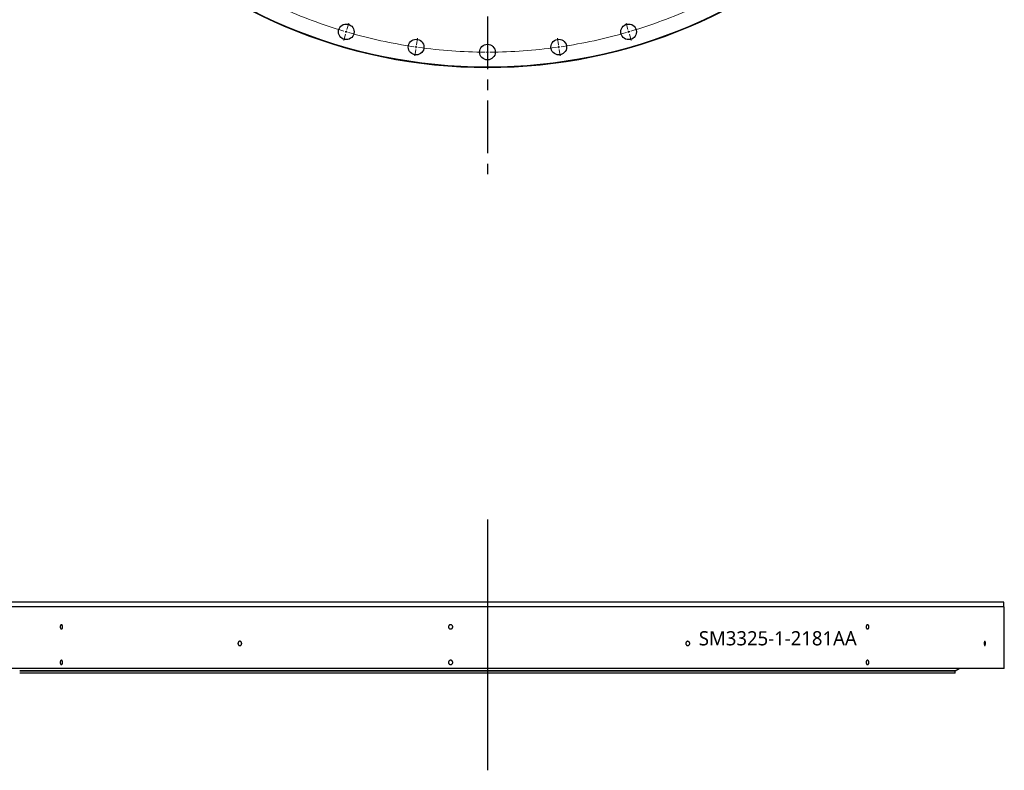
# Model space of a CAD drawing. Header units: millimetres. Extents: x -294 to 10687, y 25641 to 34694.
# Tile 5 of 13: x 1537 to 3614, y 29943 to 31527. Entities that reach past the tile are written whole.
import ezdxf

# ---------------------------------------------------------------- set-up
doc = ezdxf.new("R2010")
doc.units = ezdxf.units.MM
doc.header["$LTSCALE"] = 50
doc.linetypes.add('CENTER', pattern=[10.16, 6.35, -1.27, 1.27, -1.27])

msp = doc.modelspace()

# ---------------------------------------------------------------- linework, layer by layer
at = {"linetype": 'CENTER', "ltscale": 0.35}
msp.add_line((2523.8, 33845.7), (2523.8, 31187), dxfattribs=at)
at = {"color": 0, "linetype": 'Continuous', "lineweight": 18}
for p, q in [((2227.3, 31506.5), (2231.2, 31519.9)), ((2820.3, 31506.5), (2816.4, 31519.9)), ((2224.5, 31496.9), (2220.5, 31483.5)), ((2225.9, 31501.7), (2225.2, 31499.3)), ((2225.9, 31501.7), (2226.6, 31504.1)), ((2821.7, 31501.7), (2821, 31504.1)), ((2821.7, 31501.7), (2822.4, 31499.3)), ((2823.2, 31496.9), (2827.1, 31483.5)), ((2374, 31474.6), (2376, 31488.4)), ((2523.8, 31463.9), (2523.8, 31477.9)), ((2673.6, 31474.6), (2671.6, 31488.4)), ((2372.6, 31464.7), (2370.6, 31450.8)), ((2373.3, 31469.6), (2373, 31467.1)), ((2373.3, 31469.6), (2373.7, 31472.1)), ((2523.8, 31458.9), (2523.8, 31461.4)), ((2523.8, 31458.9), (2523.8, 31456.4)), ((2523.8, 31453.9), (2523.8, 31439.9)), ((2674.3, 31469.6), (2674, 31472.1)), ((2674.3, 31469.6), (2674.7, 31467.1)), ((2675, 31464.7), (2677, 31450.8))]:
    msp.add_line(p, q, dxfattribs=at)
at = {"lineweight": 25}
msp.add_line((2523.8, 30472.2), (2523.8, 29942.5), dxfattribs=at)
at = {"color": 7, "linetype": 'Continuous', "lineweight": 25}
for p, q in [((3613.3, 30297.4), (1434.3, 30297.4)), ((3613.3, 30287.4), (3613.3, 30297.4)), ((3614.3, 30287.4), (1433.3, 30287.4)), ((3614.3, 30157.4), (3614.3, 30287.4)), ((3614.3, 30157.4), (1433.3, 30157.4)), ((3518.8, 30157.2), (1528.8, 30157.2)), ((3510.8, 30152.4), (1536.8, 30152.4)), ((3510.8, 30152.1), (1536.8, 30152.1)), ((3510.8, 30147.4), (1536.8, 30147.4)), ((1543.8, 30152.4), (1543.8, 30152.1)), ((3503.8, 30152.1), (3503.8, 30152.4)), ((3510.8, 30157.2), (3510.8, 30157.4)), ((3510.8, 30152.4), (3518.8, 30157.2)), ((3510.8, 30147.4), (3510.8, 30152.1))]:
    msp.add_line(p, q, dxfattribs=at)
for centre, radius in [((2523.8, 32516.4), 1090.5), ((2523.8, 32516.4), 1089.5), ((2225.9, 31501.7), 16.5), ((2821.7, 31501.7), 16.5), ((2373.3, 31469.6), 16.5), ((2523.8, 31458.9), 16.5), ((2674.3, 31469.6), 16.5)]:
    msp.add_circle(centre, radius, dxfattribs=at)
at = {"color": 0, "linetype": 'Continuous', "lineweight": 18}
for start, end in [(245.7254, 253.3655), (286.6345, 294.2746), (253.5009, 253.6364), (253.6364, 253.7718), (253.9073, 261.5473), (278.4527, 286.0927), (286.2282, 286.3636), (286.3636, 286.4991), (261.6827, 261.8182), (261.8182, 261.9536), (262.0891, 269.7291), (269.8645, 270), (270, 270.1355), (270.2709, 277.9109), (278.0464, 278.1818), (278.1818, 278.3173)]:
    msp.add_arc((2523.8, 32516.4), 1057.5, start, end, dxfattribs=at)
at = {"color": 7, "linetype": 'Continuous', "lineweight": 25}
for points in [[(1627.4, 30245.4), (1627.4, 30245.1), (1627.4, 30244.8), (1627.4, 30244.2), (1627.3, 30243.9), (1627.2, 30243.4), (1627.1, 30243.1), (1626.9, 30242.6), (1626.8, 30242.4), (1626.6, 30242), (1626.4, 30241.8), (1626.2, 30241.5), (1626, 30241.3), (1625.7, 30241.1), (1625.6, 30241), (1625.2, 30240.9), (1625.1, 30240.9), (1624.7, 30240.9), (1624.6, 30240.9), (1624.2, 30241), (1624.1, 30241.1), (1623.8, 30241.3), (1623.6, 30241.5), (1623.3, 30241.8), (1623.2, 30242), (1623, 30242.4), (1622.9, 30242.6), (1622.7, 30243.1), (1622.6, 30243.4), (1622.5, 30243.9), (1622.4, 30244.2), (1622.4, 30244.8), (1622.4, 30245.1), (1622.4, 30245.7), (1622.4, 30246), (1622.4, 30246.5), (1622.5, 30246.8), (1622.6, 30247.4), (1622.7, 30247.6), (1622.9, 30248.1), (1623, 30248.4), (1623.2, 30248.8), (1623.3, 30249), (1623.6, 30249.3), (1623.8, 30249.4), (1624.1, 30249.7), (1624.2, 30249.7), (1624.6, 30249.9), (1624.7, 30249.9), (1625.1, 30249.9), (1625.2, 30249.9), (1625.5, 30249.7), (1625.7, 30249.7), (1626, 30249.4), (1626.2, 30249.3), (1626.4, 30249), (1626.6, 30248.8), (1626.8, 30248.4), (1626.9, 30248.1), (1627.1, 30247.6), (1627.2, 30247.4), (1627.3, 30246.8), (1627.4, 30246.6), (1627.4, 30246), (1627.4, 30245.7), (1627.4, 30245.4)], [(2450.5, 30245.4), (2450.5, 30245.1), (2450.5, 30244.8), (2450.4, 30244.2), (2450.3, 30243.9), (2450, 30243.4), (2449.9, 30243.1), (2449.6, 30242.6), (2449.4, 30242.4), (2449, 30242), (2448.8, 30241.8), (2448.3, 30241.5), (2448, 30241.3), (2447.5, 30241.1), (2447.2, 30241), (2446.6, 30240.9), (2446.3, 30240.9), (2445.7, 30240.9), (2445.4, 30240.9), (2444.9, 30241), (2444.6, 30241.1), (2444, 30241.3), (2443.8, 30241.5), (2443.3, 30241.8), (2443.1, 30242), (2442.6, 30242.4), (2442.4, 30242.6), (2442.1, 30243.1), (2442, 30243.4), (2441.8, 30243.9), (2441.7, 30244.2), (2441.6, 30244.8), (2441.5, 30245.1), (2441.5, 30245.7), (2441.6, 30246), (2441.7, 30246.5), (2441.8, 30246.8), (2442, 30247.4), (2442.1, 30247.6), (2442.4, 30248.1), (2442.6, 30248.4), (2443, 30248.8), (2443.3, 30249), (2443.8, 30249.3), (2444, 30249.4), (2444.6, 30249.7), (2444.8, 30249.7), (2445.4, 30249.9), (2445.7, 30249.9), (2446.3, 30249.9), (2446.6, 30249.9), (2447.2, 30249.7), (2447.5, 30249.7), (2448, 30249.4), (2448.3, 30249.3), (2448.7, 30249), (2449, 30248.8), (2449.4, 30248.4), (2449.6, 30248.1), (2449.9, 30247.6), (2450, 30247.4), (2450.3, 30246.8), (2450.4, 30246.6), (2450.5, 30246), (2450.5, 30245.7), (2450.5, 30245.4)], [(3328.8, 30245.4), (3328.8, 30245.1), (3328.7, 30244.8), (3328.7, 30244.2), (3328.6, 30243.9), (3328.5, 30243.4), (3328.4, 30243.1), (3328.1, 30242.6), (3328, 30242.4), (3327.7, 30242), (3327.6, 30241.8), (3327.2, 30241.5), (3327.1, 30241.3), (3326.7, 30241.1), (3326.5, 30241), (3326.1, 30240.9), (3325.9, 30240.9), (3325.5, 30240.9), (3325.3, 30240.9), (3324.9, 30241), (3324.7, 30241.1), (3324.4, 30241.3), (3324.2, 30241.5), (3323.9, 30241.8), (3323.7, 30242), (3323.4, 30242.4), (3323.3, 30242.6), (3323.1, 30243.1), (3323, 30243.4), (3322.8, 30243.9), (3322.8, 30244.2), (3322.7, 30244.8), (3322.7, 30245.1), (3322.7, 30245.7), (3322.7, 30246), (3322.8, 30246.5), (3322.8, 30246.8), (3323, 30247.4), (3323.1, 30247.6), (3323.3, 30248.1), (3323.4, 30248.4), (3323.7, 30248.8), (3323.9, 30249), (3324.2, 30249.3), (3324.4, 30249.4), (3324.7, 30249.7), (3324.9, 30249.7), (3325.3, 30249.9), (3325.5, 30249.9), (3325.9, 30249.9), (3326.1, 30249.9), (3326.5, 30249.7), (3326.7, 30249.7), (3327.1, 30249.4), (3327.2, 30249.3), (3327.6, 30249), (3327.7, 30248.8), (3328, 30248.4), (3328.1, 30248.1), (3328.4, 30247.6), (3328.5, 30247.4), (3328.6, 30246.8), (3328.7, 30246.6), (3328.7, 30246), (3328.8, 30245.7), (3328.8, 30245.4)], [(2005.2, 30210.4), (2005.2, 30210.1), (2005.2, 30209.8), (2005.1, 30209.2), (2005, 30208.9), (2004.8, 30208.4), (2004.7, 30208.1), (2004.4, 30207.6), (2004.3, 30207.4), (2003.9, 30207), (2003.7, 30206.8), (2003.3, 30206.5), (2003, 30206.3), (2002.6, 30206.1), (2002.3, 30206), (2001.8, 30205.9), (2001.6, 30205.9), (2001, 30205.9), (2000.8, 30205.9), (2000.3, 30206), (2000, 30206.1), (1999.5, 30206.3), (1999.3, 30206.5), (1998.9, 30206.8), (1998.7, 30207), (1998.3, 30207.4), (1998.2, 30207.6), (1997.9, 30208.1), (1997.7, 30208.4), (1997.6, 30208.9), (1997.5, 30209.2), (1997.4, 30209.8), (1997.3, 30210.1), (1997.3, 30210.7), (1997.4, 30211), (1997.5, 30211.5), (1997.6, 30211.8), (1997.7, 30212.4), (1997.9, 30212.6), (1998.2, 30213.1), (1998.3, 30213.4), (1998.7, 30213.8), (1998.9, 30214), (1999.3, 30214.3), (1999.5, 30214.4), (2000, 30214.7), (2000.3, 30214.7), (2000.8, 30214.9), (2001, 30214.9), (2001.6, 30214.9), (2001.8, 30214.9), (2002.3, 30214.7), (2002.6, 30214.7), (2003, 30214.4), (2003.3, 30214.3), (2003.7, 30214), (2003.9, 30213.8), (2004.3, 30213.4), (2004.4, 30213.1), (2004.7, 30212.6), (2004.8, 30212.4), (2005, 30211.8), (2005.1, 30211.6), (2005.2, 30211), (2005.2, 30210.7), (2005.2, 30210.4)], [(2950.5, 30210.4), (2950.5, 30210.1), (2950.5, 30209.8), (2950.4, 30209.2), (2950.3, 30208.9), (2950.1, 30208.4), (2950, 30208.1), (2949.7, 30207.6), (2949.5, 30207.4), (2949.1, 30207), (2948.9, 30206.8), (2948.4, 30206.5), (2948.2, 30206.3), (2947.7, 30206.1), (2947.4, 30206), (2946.9, 30205.9), (2946.6, 30205.9), (2946.1, 30205.9), (2945.8, 30205.9), (2945.3, 30206), (2945, 30206.1), (2944.5, 30206.3), (2944.3, 30206.5), (2943.8, 30206.8), (2943.6, 30207), (2943.2, 30207.4), (2943.1, 30207.6), (2942.8, 30208.1), (2942.6, 30208.4), (2942.4, 30208.9), (2942.4, 30209.2), (2942.2, 30209.8), (2942.2, 30210.1), (2942.2, 30210.7), (2942.2, 30211), (2942.4, 30211.5), (2942.4, 30211.8), (2942.6, 30212.4), (2942.8, 30212.6), (2943.1, 30213.1), (2943.2, 30213.4), (2943.6, 30213.8), (2943.8, 30214), (2944.3, 30214.3), (2944.5, 30214.4), (2945, 30214.7), (2945.3, 30214.7), (2945.8, 30214.9), (2946.1, 30214.9), (2946.6, 30214.9), (2946.9, 30214.9), (2947.4, 30214.7), (2947.7, 30214.7), (2948.2, 30214.4), (2948.4, 30214.3), (2948.9, 30214), (2949.1, 30213.8), (2949.5, 30213.4), (2949.7, 30213.1), (2950, 30212.6), (2950.1, 30212.4), (2950.3, 30211.8), (2950.4, 30211.6), (2950.5, 30211), (2950.5, 30210.7), (2950.5, 30210.4)], [(3574.5, 30210.4), (3574.5, 30210.1), (3574.5, 30209.8), (3574.4, 30209.2), (3574.4, 30208.9), (3574.3, 30208.4), (3574.3, 30208.1), (3574.2, 30207.6), (3574.2, 30207.4), (3574.1, 30207), (3574, 30206.8), (3573.9, 30206.5), (3573.8, 30206.3), (3573.6, 30206.1), (3573.6, 30206), (3573.4, 30205.9), (3573.3, 30205.9), (3573.2, 30205.9), (3573.1, 30205.9), (3572.9, 30206), (3572.9, 30206.1), (3572.7, 30206.3), (3572.6, 30206.5), (3572.5, 30206.8), (3572.4, 30207), (3572.3, 30207.4), (3572.3, 30207.6), (3572.2, 30208.1), (3572.1, 30208.4), (3572.1, 30208.9), (3572.1, 30209.2), (3572, 30209.8), (3572, 30210.1), (3572, 30210.7), (3572, 30211), (3572.1, 30211.5), (3572.1, 30211.8), (3572.1, 30212.4), (3572.2, 30212.6), (3572.3, 30213.1), (3572.3, 30213.4), (3572.4, 30213.8), (3572.5, 30214), (3572.6, 30214.3), (3572.7, 30214.4), (3572.9, 30214.7), (3572.9, 30214.7), (3573.1, 30214.9), (3573.2, 30214.9), (3573.3, 30214.9), (3573.4, 30214.9), (3573.6, 30214.7), (3573.6, 30214.7), (3573.8, 30214.4), (3573.9, 30214.3), (3574, 30214), (3574.1, 30213.8), (3574.2, 30213.4), (3574.2, 30213.1), (3574.3, 30212.6), (3574.3, 30212.4), (3574.4, 30211.8), (3574.4, 30211.6), (3574.5, 30211), (3574.5, 30210.7), (3574.5, 30210.4)], [(1627.4, 30170.4), (1627.4, 30170.1), (1627.4, 30169.8), (1627.4, 30169.2), (1627.3, 30168.9), (1627.2, 30168.4), (1627.1, 30168.1), (1626.9, 30167.6), (1626.8, 30167.4), (1626.6, 30167), (1626.4, 30166.8), (1626.2, 30166.5), (1626, 30166.3), (1625.7, 30166.1), (1625.6, 30166), (1625.2, 30165.9), (1625.1, 30165.9), (1624.7, 30165.9), (1624.6, 30165.9), (1624.2, 30166), (1624.1, 30166.1), (1623.8, 30166.3), (1623.6, 30166.5), (1623.3, 30166.8), (1623.2, 30167), (1623, 30167.4), (1622.9, 30167.6), (1622.7, 30168.1), (1622.6, 30168.4), (1622.5, 30168.9), (1622.4, 30169.2), (1622.4, 30169.8), (1622.4, 30170.1), (1622.4, 30170.7), (1622.4, 30171), (1622.4, 30171.5), (1622.5, 30171.8), (1622.6, 30172.4), (1622.7, 30172.6), (1622.9, 30173.1), (1623, 30173.4), (1623.2, 30173.8), (1623.3, 30174), (1623.6, 30174.3), (1623.8, 30174.4), (1624.1, 30174.7), (1624.2, 30174.7), (1624.6, 30174.9), (1624.7, 30174.9), (1625.1, 30174.9), (1625.2, 30174.9), (1625.5, 30174.7), (1625.7, 30174.7), (1626, 30174.4), (1626.2, 30174.3), (1626.4, 30174), (1626.6, 30173.8), (1626.8, 30173.4), (1626.9, 30173.1), (1627.1, 30172.6), (1627.2, 30172.4), (1627.3, 30171.8), (1627.4, 30171.6), (1627.4, 30171), (1627.4, 30170.7), (1627.4, 30170.4)], [(2450.5, 30170.4), (2450.5, 30170.1), (2450.5, 30169.8), (2450.4, 30169.2), (2450.3, 30168.9), (2450, 30168.4), (2449.9, 30168.1), (2449.6, 30167.6), (2449.4, 30167.4), (2449, 30167), (2448.8, 30166.8), (2448.3, 30166.5), (2448, 30166.3), (2447.5, 30166.1), (2447.2, 30166), (2446.6, 30165.9), (2446.3, 30165.9), (2445.7, 30165.9), (2445.4, 30165.9), (2444.9, 30166), (2444.6, 30166.1), (2444, 30166.3), (2443.8, 30166.5), (2443.3, 30166.8), (2443.1, 30167), (2442.6, 30167.4), (2442.4, 30167.6), (2442.1, 30168.1), (2442, 30168.4), (2441.8, 30168.9), (2441.7, 30169.2), (2441.6, 30169.8), (2441.5, 30170.1), (2441.5, 30170.7), (2441.6, 30171), (2441.7, 30171.5), (2441.8, 30171.8), (2442, 30172.4), (2442.1, 30172.6), (2442.4, 30173.1), (2442.6, 30173.4), (2443, 30173.8), (2443.3, 30174), (2443.8, 30174.3), (2444, 30174.4), (2444.6, 30174.7), (2444.8, 30174.7), (2445.4, 30174.9), (2445.7, 30174.9), (2446.3, 30174.9), (2446.6, 30174.9), (2447.2, 30174.7), (2447.5, 30174.7), (2448, 30174.4), (2448.3, 30174.3), (2448.7, 30174), (2449, 30173.8), (2449.4, 30173.4), (2449.6, 30173.1), (2449.9, 30172.6), (2450, 30172.4), (2450.3, 30171.8), (2450.4, 30171.6), (2450.5, 30171), (2450.5, 30170.7), (2450.5, 30170.4)], [(3328.8, 30170.4), (3328.8, 30170.1), (3328.7, 30169.8), (3328.7, 30169.2), (3328.6, 30168.9), (3328.5, 30168.4), (3328.4, 30168.1), (3328.1, 30167.6), (3328, 30167.4), (3327.7, 30167), (3327.6, 30166.8), (3327.2, 30166.5), (3327.1, 30166.3), (3326.7, 30166.1), (3326.5, 30166), (3326.1, 30165.9), (3325.9, 30165.9), (3325.5, 30165.9), (3325.3, 30165.9), (3324.9, 30166), (3324.7, 30166.1), (3324.4, 30166.3), (3324.2, 30166.5), (3323.9, 30166.8), (3323.7, 30167), (3323.4, 30167.4), (3323.3, 30167.6), (3323.1, 30168.1), (3323, 30168.4), (3322.8, 30168.9), (3322.8, 30169.2), (3322.7, 30169.8), (3322.7, 30170.1), (3322.7, 30170.7), (3322.7, 30171), (3322.8, 30171.5), (3322.8, 30171.8), (3323, 30172.4), (3323.1, 30172.6), (3323.3, 30173.1), (3323.4, 30173.4), (3323.7, 30173.8), (3323.9, 30174), (3324.2, 30174.3), (3324.4, 30174.4), (3324.7, 30174.7), (3324.9, 30174.7), (3325.3, 30174.9), (3325.5, 30174.9), (3325.9, 30174.9), (3326.1, 30174.9), (3326.5, 30174.7), (3326.7, 30174.7), (3327.1, 30174.4), (3327.2, 30174.3), (3327.6, 30174), (3327.7, 30173.8), (3328, 30173.4), (3328.1, 30173.1), (3328.4, 30172.6), (3328.5, 30172.4), (3328.6, 30171.8), (3328.7, 30171.6), (3328.7, 30171), (3328.8, 30170.7), (3328.8, 30170.4)]]:
    msp.add_open_spline(points, degree=3, knots=[0, 0, 0, 0, 0.03125, 0.03125, 0.0625, 0.0625, 0.09375, 0.09375, 0.125, 0.125, 0.15625, 0.15625, 0.1875, 0.1875, 0.21875, 0.21875, 0.25, 0.25, 0.28125, 0.28125, 0.3125, 0.3125, 0.34375, 0.34375, 0.375, 0.375, 0.40625, 0.40625, 0.4375, 0.4375, 0.46875, 0.46875, 0.5, 0.5, 0.53125, 0.53125, 0.5625, 0.5625, 0.59375, 0.59375, 0.625, 0.625, 0.65625, 0.65625, 0.6875, 0.6875, 0.71875, 0.71875, 0.75, 0.75, 0.78125, 0.78125, 0.8125, 0.8125, 0.84375, 0.84375, 0.875, 0.875, 0.90625, 0.90625, 0.9375, 0.9375, 0.96875, 0.96875, 1, 1, 1, 1], dxfattribs=at)

# ---------------------------------------------------------------- texts
at = {"insert": (2969.8, 30236.3), "char_height": 30, "width": 374.022, "attachment_point": 1}
msp.add_mtext('{\\fYu Gothic Medium|b0|i0|c0|p0;\\C253;SM3325-1-2181AA}', dxfattribs=at)

doc.saveas('drawing.dxf')
